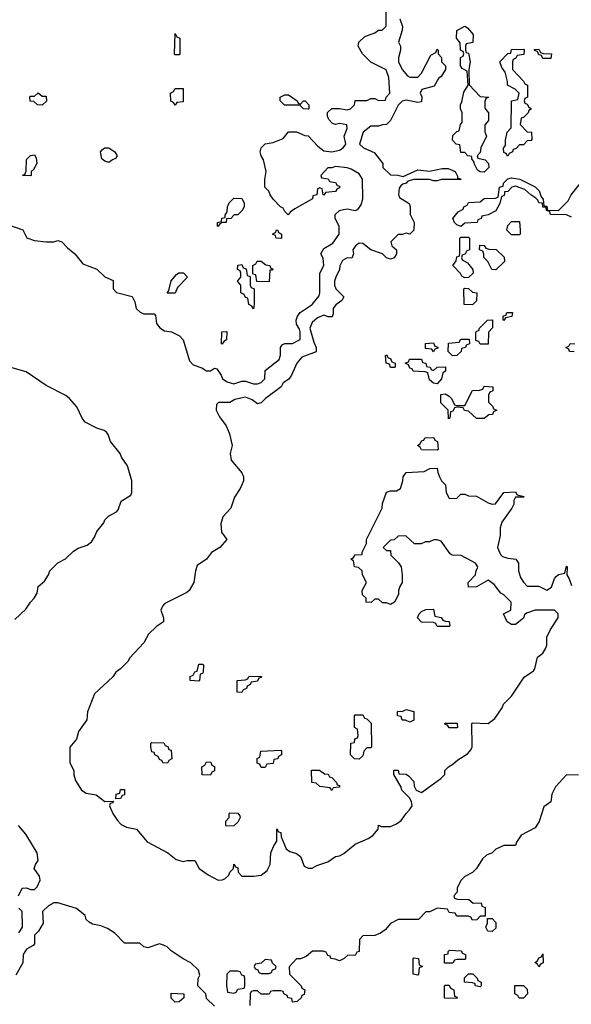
# Model space of a CAD drawing. Header units: inches. Extents: x 2808529 to 2951249, y 860290 to 1033701.
# Tile 59 of 153: x 2844815 to 2847635, y 1022356 to 1027385. Entities that reach past the tile are written whole.
import ezdxf

# ---------------------------------------------------------------- set-up
doc = ezdxf.new("R2010")
doc.units = ezdxf.units.IN
doc.header["$MEASUREMENT"] = 0
doc.layers.add('C8042', color=7, linetype='Continuous')

msp = doc.modelspace()

# ---------------------------------------------------------------- linework, layer by layer
at = {"layer": 'C8042', "color": 6}
for points in [[(2844756.9, 1026336.9), (2844830, 1026311), (2844851.3, 1026271.3), (2844890, 1026258), (2844950, 1026251.3), (2844990, 1026251.3), (2845010, 1026258), (2845030, 1026251.3), (2845059.1, 1026219.1), (2845096, 1026190), (2845138, 1026138), (2845210, 1026110.7), (2845250, 1026072), (2845292.7, 1026052.7), (2845292, 1026010), (2845310, 1025992), (2845390.5, 1025970.5), (2845403.5, 1025943.5), (2845411, 1025910), (2845430.5, 1025890.5), (2845450, 1025882.8), (2845502, 1025882), (2845510, 1025874), (2845514, 1025834), (2845530.6, 1025810.6), (2845555.9, 1025795.9), (2845590.5, 1025790.5), (2845631.3, 1025770), (2845651.3, 1025750), (2845683.5, 1025643.5), (2845702, 1025622), (2845746.4, 1025606.4), (2845770, 1025591.3), (2845790, 1025591.3), (2845810, 1025604.7), (2845822, 1025602), (2845844.7, 1025570), (2845851, 1025551), (2845874.8, 1025534.8), (2845910, 1025526), (2845950, 1025538.8), (2845970, 1025538.8), (2846010, 1025524.7), (2846030, 1025524.7), (2846050, 1025531.3), (2846068.7, 1025550), (2846070, 1025594), (2846142, 1025650), (2846148.9, 1025671.1), (2846148.7, 1025710), (2846156.4, 1025723.6), (2846170, 1025732), (2846210, 1025731), (2846248.9, 1025751.1), (2846249.2, 1025790), (2846245.2, 1025805.2), (2846229.4, 1025829.4), (2846228.7, 1025850), (2846235.3, 1025870), (2846249, 1025890), (2846309.4, 1025930.6), (2846345.2, 1025974.8), (2846349.3, 1025990.7), (2846349.4, 1026090), (2846369.3, 1026130), (2846366.3, 1026166.3), (2846354, 1026190), (2846370, 1026216), (2846416.5, 1026243.5), (2846449, 1026290), (2846449, 1026330), (2846428, 1026370), (2846428, 1026390), (2846449.3, 1026410.7), (2846470, 1026416), (2846490, 1026418.8), (2846530, 1026411), (2846544, 1026416), (2846561.2, 1026438.8), (2846569, 1026470), (2846568, 1026570), (2846550, 1026598), (2846510, 1026622), (2846490, 1026628.7), (2846430, 1026635.3), (2846410, 1026628), (2846390, 1026628), (2846354, 1026590), (2846358, 1026578), (2846391.6, 1026571.6), (2846398, 1026558), (2846430, 1026554), (2846438, 1026538), (2846450, 1026534), (2846450, 1026526), (2846438, 1026522), (2846430, 1026508), (2846378, 1026502), (2846370, 1026488), (2846366, 1026490), (2846362, 1026522), (2846350, 1026526), (2846338, 1026522), (2846334, 1026490), (2846314, 1026486), (2846312, 1026470), (2846221.4, 1026418.6), (2846198, 1026402), (2846188, 1026388), (2846170, 1026406), (2846162, 1026422), (2846148, 1026430), (2846110, 1026468), (2846095.3, 1026490), (2846088.7, 1026510), (2846068.7, 1026530), (2846068.7, 1026568.7), (2846075.3, 1026610), (2846061.2, 1026670), (2846049.2, 1026690), (2846044, 1026710), (2846049, 1026730), (2846069.3, 1026750.7), (2846110, 1026758), (2846162, 1026778), (2846190, 1026812), (2846230, 1026812), (2846272.7, 1026792.7), (2846290, 1026792), (2846339.8, 1026739.8), (2846370, 1026716), (2846410, 1026710.8), (2846450, 1026718), (2846469.2, 1026730.8), (2846482, 1026750), (2846474, 1026790), (2846488.7, 1026830), (2846487.3, 1026847.3), (2846450, 1026854), (2846430, 1026849), (2846414, 1026854), (2846394.6, 1026874.6), (2846388.4, 1026891.6), (2846388.9, 1026911.1), (2846410, 1026931.3), (2846450, 1026931.3), (2846490, 1026924.7), (2846506, 1026930), (2846526, 1026950), (2846530, 1026972), (2846590, 1026972), (2846610, 1026982), (2846630, 1026982), (2846650, 1026972), (2846686, 1026974), (2846688, 1026990), (2846708, 1027010), (2846702, 1027090), (2846688.7, 1027128.7), (2846610, 1027168), (2846568, 1027210), (2846546, 1027250), (2846548, 1027270), (2846580.2, 1027299.8), (2846630, 1027318), (2846650, 1027331.3), (2846668, 1027332), (2846688, 1027352), (2846688.9, 1027428.9)], [(2846758, 1027390), (2846771.3, 1027350), (2846771.1, 1027331.1), (2846752, 1027270), (2846762, 1027250), (2846762, 1027230), (2846751.3, 1027190), (2846751.3, 1027170), (2846771, 1027131), (2846798, 1027098), (2846810, 1027091.3), (2846850, 1027092), (2846868.9, 1027111.1), (2846916.4, 1027203.6), (2846942, 1027218), (2846950, 1027234), (2846954, 1027230), (2846954, 1027210), (2846971.1, 1027191.1), (2846972, 1027170), (2846991.3, 1027150), (2846991.3, 1027130), (2846970, 1027095.3), (2846956, 1027084), (2846934.4, 1027045.6), (2846871.3, 1027028.7), (2846862, 1027010), (2846870.9, 1026990.9), (2846870, 1026966), (2846850, 1026962), (2846790, 1026974), (2846770.7, 1026969.3), (2846750, 1026948.7), (2846710.7, 1026869.3), (2846690.7, 1026849.3), (2846670, 1026848.7), (2846650, 1026842), (2846610, 1026842), (2846571.3, 1026810), (2846552, 1026750), (2846572, 1026730), (2846626.4, 1026706.4), (2846670.9, 1026650.9), (2846672, 1026630), (2846710, 1026592), (2846748.9, 1026591.1), (2846775.3, 1026584.7), (2846850, 1026618), (2846910, 1026611.3), (2846974.6, 1026625.4), (2847005.4, 1026625.4), (2847042, 1026610), (2847054, 1026586), (2847054, 1026574), (2847066, 1026574), (2847072, 1026568), (2846971.1, 1026568.9), (2846950, 1026562), (2846930, 1026562), (2846910, 1026568), (2846830, 1026569), (2846799.6, 1026560.4), (2846791.3, 1026550), (2846774.4, 1026545.6), (2846763.5, 1026536.5), (2846754.8, 1026525.2), (2846751, 1026490), (2846756.9, 1026476.9), (2846805.4, 1026445.4), (2846810.8, 1026430), (2846811, 1026390), (2846831, 1026350), (2846830.5, 1026309.5), (2846810, 1026289), (2846790, 1026295.3), (2846770, 1026288.7), (2846750, 1026288.7), (2846712, 1026250), (2846718, 1026230), (2846742, 1026210), (2846742, 1026190), (2846730, 1026169), (2846710, 1026162), (2846690, 1026168), (2846669, 1026189), (2846610, 1026209.2), (2846570, 1026242), (2846550, 1026244), (2846531.3, 1026230), (2846518, 1026210), (2846522, 1026190), (2846512.7, 1026167.3), (2846490, 1026168), (2846465.4, 1026154.6), (2846451.3, 1026128.7), (2846450.7, 1026109.3), (2846431, 1026070), (2846424.7, 1026050), (2846424.7, 1026030), (2846431.1, 1026011.1), (2846471.3, 1025970), (2846470, 1025966), (2846462, 1025950), (2846430.8, 1025929.2), (2846418, 1025910), (2846418, 1025882), (2846412.7, 1025867.3), (2846392.7, 1025867.3), (2846370, 1025875.3), (2846336.9, 1025863.1), (2846310, 1025838), (2846298, 1025810), (2846318, 1025738), (2846331, 1025710), (2846330, 1025688), (2846258, 1025662), (2846231.3, 1025630), (2846204.7, 1025570), (2846190.7, 1025549.3), (2846162, 1025530), (2846151.3, 1025510), (2846071, 1025450), (2846050, 1025428), (2846030, 1025422.7), (2846004.1, 1025444.1), (2845970, 1025457.2), (2845915.2, 1025444.8), (2845890, 1025429.4), (2845830.9, 1025429.1), (2845820.7, 1025419.3), (2845818.8, 1025390), (2845835.9, 1025355.9), (2845870.6, 1025310), (2845886.8, 1025270), (2845901, 1025210), (2845890.6, 1025170), (2845895.5, 1025135.5), (2845950, 1025071), (2845958.8, 1025050), (2845958.8, 1025030), (2845950.8, 1025010), (2845942.8, 1024990), (2845913.7, 1024946.3), (2845894.8, 1024890), (2845853.4, 1024846.6), (2845842.8, 1024810), (2845847.1, 1024767.1), (2845874, 1024730), (2845838, 1024690), (2845796.3, 1024663.7), (2845770.5, 1024629.5), (2845723, 1024597), (2845714, 1024570), (2845706, 1024510), (2845681, 1024470), (2845670, 1024459), (2845557.3, 1024402.7), (2845544.7, 1024390), (2845536, 1024370), (2845550.8, 1024330), (2845550.8, 1024309.2), (2845514.4, 1024285.6), (2845474, 1024246), (2845450, 1024202), (2845376, 1024124), (2845370, 1024108.7), (2845331, 1024070), (2845307.1, 1024052.9), (2845290.5, 1024029.5), (2845198, 1023942), (2845162, 1023850), (2845158, 1023810), (2845116, 1023750), (2845104.7, 1023710), (2845071.1, 1023668.9), (2845071, 1023590), (2845091, 1023550), (2845091.6, 1023528.4), (2845099.8, 1023499.8), (2845130.5, 1023450.5), (2845154, 1023434), (2845206.4, 1023426.4), (2845250, 1023392), (2845294, 1023394), (2845290, 1023386), (2845278, 1023382), (2845274, 1023370), (2845291.3, 1023330), (2845314.4, 1023294.4), (2845334, 1023274), (2845361.4, 1023261.4), (2845412, 1023250), (2845466.4, 1023186.4), (2845572, 1023130), (2845615.3, 1023095.3), (2845650, 1023086), (2845670.9, 1023090.9), (2845711.1, 1023091.1), (2845732, 1023050), (2845778, 1023018), (2845830, 1022991), (2845850, 1022991.3), (2845863.1, 1022996.9), (2845884, 1023016), (2845890, 1023032), (2845908, 1023050), (2845910, 1023071.3), (2845918, 1023058), (2845930, 1023054), (2845931.3, 1023031.3), (2845951.1, 1023011.1), (2846010, 1023010.8), (2846050, 1023016), (2846080.2, 1023039.8), (2846095.3, 1023070), (2846099, 1023130), (2846113.6, 1023166.4), (2846128.7, 1023190), (2846130, 1023252), (2846138, 1023238), (2846150, 1023234), (2846151.3, 1023211.3), (2846178, 1023150), (2846196.8, 1023136.8), (2846230, 1023126), (2846250.7, 1023110.7), (2846270, 1023062), (2846290, 1023052), (2846310, 1023051.3), (2846334.6, 1023065.4), (2846390, 1023084.7), (2846429.4, 1023110.6), (2846450, 1023114.8), (2846472.7, 1023127.3), (2846530, 1023174.8), (2846596.5, 1023203.5), (2846621.2, 1023218.8), (2846648, 1023250), (2846650, 1023272), (2846663.6, 1023263.6), (2846710, 1023264.7), (2846742, 1023278), (2846765.6, 1023294.4), (2846790, 1023331.3), (2846808.7, 1023350), (2846822, 1023370), (2846818, 1023390), (2846809, 1023409), (2846769.5, 1023449.5), (2846765.2, 1023465.2), (2846728, 1023530), (2846727.3, 1023552.7), (2846750, 1023552), (2846754, 1023534), (2846791.1, 1023531.1), (2846803.6, 1023523.6), (2846830, 1023494), (2846831.3, 1023470), (2846842, 1023450), (2846870, 1023438), (2846968.7, 1023510), (2846988, 1023530), (2846989, 1023551), (2847008, 1023570), (2847030, 1023582), (2847054.6, 1023605.4), (2847104.7, 1023635.3), (2847123.1, 1023656.9), (2847128.9, 1023671.1), (2847126, 1023790), (2847130, 1023794), (2847210, 1023791.3), (2847244.7, 1023815.3), (2847282, 1023870), (2847289, 1023890), (2847329.3, 1023930.7), (2847393.6, 1024026.4), (2847441.2, 1024058.8), (2847449, 1024070), (2847462, 1024130), (2847489.5, 1024150.5), (2847504.5, 1024175.5), (2847509.4, 1024190), (2847510, 1024232), (2847529.2, 1024270), (2847568.7, 1024330), (2847568, 1024350), (2847548.7, 1024368.7), (2847451.1, 1024368.9), (2847406.4, 1024353.6), (2847395.3, 1024344.7), (2847390, 1024328.7), (2847350, 1024295.3), (2847330, 1024295.3), (2847308, 1024310), (2847288, 1024350), (2847326, 1024370), (2847328, 1024410), (2847290, 1024448), (2847275.3, 1024455.3), (2847241.2, 1024501.2), (2847210, 1024522), (2847150, 1024488), (2847110, 1024486), (2847108, 1024510), (2847146, 1024550), (2847148.4, 1024571.6), (2847156.4, 1024583.6), (2847158, 1024590), (2847146, 1024610), (2847072, 1024648), (2847026, 1024650), (2847016.4, 1024656.4), (2846970, 1024722), (2846950, 1024728.7), (2846931.6, 1024728.4), (2846910, 1024718), (2846890, 1024718), (2846867.3, 1024707.3), (2846832.7, 1024707.3), (2846788.4, 1024748.4), (2846750, 1024748), (2846730, 1024728), (2846710, 1024726), (2846674, 1024690), (2846690, 1024674), (2846710, 1024674), (2846712, 1024650), (2846751.1, 1024611.1), (2846764.7, 1024590), (2846771, 1024550), (2846771, 1024510), (2846758, 1024490), (2846751.3, 1024470), (2846751.1, 1024448.9), (2846732, 1024410), (2846710, 1024398), (2846690, 1024406), (2846670, 1024406), (2846650, 1024426), (2846630, 1024426), (2846612, 1024408), (2846586, 1024410), (2846586, 1024430), (2846568.4, 1024448.4), (2846566, 1024470), (2846588, 1024510), (2846568, 1024550), (2846566, 1024570), (2846547.3, 1024587.3), (2846526, 1024590), (2846522, 1024622), (2846508, 1024630), (2846522, 1024638), (2846530, 1024652), (2846566, 1024654), (2846566, 1024666), (2846588, 1024710), (2846588.7, 1024730), (2846668.7, 1024890), (2846670, 1024914), (2846690, 1024972), (2846710, 1024978), (2846741.2, 1024978.8), (2846762, 1024990), (2846774, 1025030), (2846775.3, 1025050), (2846790, 1025072), (2846883.1, 1025076.9), (2846912, 1025092), (2846950, 1025094), (2846952.7, 1025072.7), (2846962, 1025050), (2846972, 1025030), (2846991.3, 1025010), (2846996, 1024970), (2847010, 1024942), (2847040.4, 1024939.6), (2847050, 1024942), (2847070, 1024962), (2847090, 1024962), (2847110, 1024954), (2847150, 1024952), (2847210, 1024918), (2847230, 1024911.3), (2847248.4, 1024911.6), (2847290, 1024971), (2847350, 1024974), (2847358, 1024958), (2847394, 1024950), (2847390, 1024946), (2847350, 1024946), (2847342, 1024930), (2847342, 1024910), (2847331.3, 1024890), (2847280.7, 1024819.3), (2847271, 1024790), (2847270.8, 1024750), (2847257.3, 1024690), (2847273.7, 1024653.7), (2847284, 1024644), (2847310, 1024634.8), (2847351.3, 1024630), (2847364.7, 1024610), (2847364.7, 1024570), (2847375.3, 1024535.3), (2847390, 1024512), (2847410, 1024492), (2847470, 1024491.3), (2847510, 1024472), (2847533.6, 1024486.4), (2847549.3, 1024530.7), (2847558, 1024542), (2847570, 1024552), (2847602, 1024558), (2847610, 1024594), (2847614, 1024590), (2847612, 1024550), (2847624.7, 1024530), (2847636, 1024496)], [(2847636.5, 1026376.5), (2847610, 1026389.2), (2847528, 1026390), (2847526, 1026406), (2847508, 1026410), (2847506, 1026426), (2847490, 1026428), (2847488, 1026448), (2847470, 1026449), (2847464, 1026464), (2847454, 1026474), (2847428.7, 1026490), (2847398, 1026518), (2847350, 1026535.3), (2847331, 1026529), (2847310, 1026508), (2847294, 1026506), (2847294, 1026494), (2847290, 1026486), (2847278, 1026482), (2847270, 1026446), (2847250, 1026408), (2847210, 1026388), (2847178, 1026382), (2847174, 1026370), (2847158, 1026362), (2847154, 1026350), (2847090, 1026346), (2847070, 1026328), (2847050, 1026338), (2847038, 1026350), (2847029.2, 1026370), (2847056.4, 1026403.6), (2847082, 1026418), (2847086, 1026430), (2847102, 1026438), (2847110, 1026452), (2847170, 1026454), (2847188.9, 1026471.1), (2847247.3, 1026472.7), (2847262, 1026478), (2847268, 1026530), (2847286, 1026534), (2847288, 1026550), (2847310, 1026572), (2847330, 1026578), (2847372, 1026570), (2847450.6, 1026530.6), (2847470.4, 1026510.4), (2847480.7, 1026480.7), (2847491, 1026469), (2847494, 1026434), (2847510, 1026432), (2847512.7, 1026412.7), (2847570, 1026411), (2847619.5, 1026460.5), (2847634, 1026490), (2847682, 1026550)], [(2847650, 1025688), (2847626, 1025690), (2847622, 1025702), (2847608, 1025710), (2847622, 1025718), (2847630, 1025731.3), (2847654, 1025730)], [(2844790, 1024322), (2844846, 1024374), (2844869.2, 1024410), (2844889, 1024430), (2844904.7, 1024455.3), (2844909.3, 1024490.7), (2844942, 1024518), (2844962, 1024550), (2844969, 1024570), (2845009.5, 1024610.5), (2845049.3, 1024630.7), (2845089.4, 1024670.6), (2845114.6, 1024685.4), (2845159.3, 1024700.7), (2845181.2, 1024718.8), (2845198, 1024742), (2845209.6, 1024770.4), (2845245.2, 1024814.8), (2845250, 1024831.3), (2845268.7, 1024850), (2845309.3, 1024870.7), (2845318, 1024882), (2845334, 1024926), (2845383.1, 1024956.9), (2845389, 1024970), (2845389, 1025030), (2845366.3, 1025106.3), (2845335.3, 1025150), (2845329, 1025170), (2845279, 1025230), (2845266.6, 1025266.6), (2845258, 1025278), (2845247, 1025287), (2845210, 1025299.3), (2845149.2, 1025330), (2845134, 1025350), (2845107, 1025407), (2845069.6, 1025449.6), (2845050, 1025465.2), (2844950, 1025517.2), (2844847.3, 1025587.3), (2844770, 1025609.2)], [(2847672.7, 1023527.3), (2847610, 1023528.7), (2847553.7, 1023466.3), (2847534.8, 1023430), (2847531, 1023390), (2847495.3, 1023364.7), (2847471, 1023290), (2847450, 1023258), (2847379.1, 1023220.9), (2847354.8, 1023185.2), (2847350, 1023168), (2847290, 1023168), (2847250, 1023148.7), (2847230.5, 1023129.5), (2847201.4, 1023118.6), (2847181.4, 1023098.6), (2847151.3, 1023050), (2847130.7, 1023029.3), (2847091.1, 1023008.9), (2847071.1, 1022988.9), (2847052, 1022950), (2847051.6, 1022928.4), (2847034, 1022910), (2847038, 1022898), (2847052.7, 1022892.7), (2847111.1, 1022891.1), (2847132.7, 1022872.7), (2847174, 1022874), (2847178, 1022858), (2847194, 1022850), (2847194, 1022806), (2847170, 1022806), (2847151.6, 1022788.4), (2847130, 1022786), (2847122, 1022802), (2847110, 1022806), (2847050, 1022806), (2847042, 1022822), (2847010, 1022826), (2847002, 1022842), (2846950, 1022848), (2846911.1, 1022828.9), (2846892, 1022828), (2846854, 1022790), (2846750, 1022788.7), (2846711.3, 1022768.7), (2846683.6, 1022736.4), (2846659.6, 1022720.4), (2846630, 1022708), (2846570, 1022706), (2846552, 1022688), (2846550, 1022626), (2846538, 1022622), (2846530, 1022606), (2846492.7, 1022607.3), (2846474, 1022590), (2846450, 1022578), (2846427.3, 1022587.3), (2846406, 1022590), (2846402, 1022602), (2846390, 1022606), (2846382, 1022622), (2846367.3, 1022627.3), (2846312.7, 1022627.3), (2846279.6, 1022600.4), (2846251.3, 1022588.7), (2846230, 1022588), (2846192.7, 1022547.3), (2846194, 1022510), (2846254, 1022450), (2846258, 1022438), (2846272, 1022430), (2846270, 1022406), (2846258, 1022402), (2846254, 1022390), (2846234, 1022370), (2846210, 1022368), (2846206, 1022386), (2846186, 1022390), (2846182, 1022402), (2846166, 1022410), (2846162, 1022422), (2846150, 1022426), (2846110, 1022426), (2846098, 1022422), (2846090, 1022408), (2846050, 1022408), (2846030, 1022426), (2846010, 1022426), (2845998, 1022422), (2845994, 1022410), (2845992, 1022350)], [(2844808, 1022910), (2844828, 1022950), (2844850, 1022951), (2844870, 1022942), (2844890, 1022942), (2844904, 1022956), (2844919, 1022990), (2844915.3, 1023010), (2844889, 1023050), (2844895.3, 1023070), (2844908.7, 1023090), (2844904, 1023130), (2844845.6, 1023225.6), (2844809.4, 1023269.4)], [(2845810, 1022346), (2845770, 1022386), (2845766, 1022410), (2845726, 1022450), (2845727.3, 1022487.3), (2845735.3, 1022504.7), (2845728.7, 1022530), (2845690, 1022568.7), (2845650, 1022588.7), (2845590, 1022629), (2845569.4, 1022649.4), (2845550, 1022659), (2845530, 1022665.2), (2845470, 1022644), (2845449.2, 1022649.2), (2845428.4, 1022668.4), (2845350, 1022668), (2845300.4, 1022720.4), (2845264, 1022744), (2845230, 1022757.2), (2845186.3, 1022766.3), (2845170, 1022775.3), (2845155.3, 1022790), (2845148.7, 1022810), (2845105.2, 1022845.2), (2845010, 1022875.3), (2844990, 1022875.3), (2844961.4, 1022858.6), (2844932, 1022830), (2844934, 1022770), (2844911, 1022730), (2844891.3, 1022710), (2844890, 1022666), (2844883.6, 1022656.4), (2844850, 1022638), (2844832, 1022610), (2844831.1, 1022568.9), (2844795.3, 1022504.7)], [(2844810, 1022722), (2844828.7, 1022750), (2844828, 1022830), (2844810, 1022848)]]:
    msp.add_lwpolyline(points, dxfattribs=at)
for points in [[(2845610, 1027206), (2845606, 1027210), (2845610, 1027314), (2845618, 1027298), (2845634, 1027290), (2845634, 1027210), (2845630, 1027206)], [(2847190, 1026606), (2847170, 1026608), (2847156.4, 1026616.4), (2847138, 1026650), (2847138, 1026658), (2847126, 1026674), (2847126, 1026686), (2847106, 1026690), (2847090, 1026706), (2847070, 1026706), (2847066, 1026746), (2847046, 1026750), (2847028, 1026770), (2847030, 1026794), (2847050, 1026814), (2847062, 1026818), (2847068, 1026850), (2847078, 1026862), (2847078, 1026910), (2847068, 1026930), (2847068, 1026950), (2847075.3, 1026964.7), (2847085.6, 1027014.4), (2847108, 1027050), (2847102, 1027122), (2847076.4, 1027136.4), (2847068.7, 1027150), (2847068.9, 1027191.1), (2847082, 1027198), (2847086, 1027210), (2847082, 1027222), (2847068, 1027230), (2847067.3, 1027267.3), (2847048, 1027290), (2847049.4, 1027330.6), (2847090, 1027352), (2847103.6, 1027343.6), (2847134, 1027310), (2847130.9, 1027269.1), (2847098, 1027262), (2847094, 1027250), (2847094, 1027230), (2847098, 1027218), (2847110, 1027214), (2847118, 1027170), (2847112, 1027130), (2847112.7, 1027052.7), (2847170, 1026992), (2847212, 1026990), (2847198, 1026982), (2847192.7, 1026967.3), (2847192.7, 1026932.7), (2847212, 1026910), (2847211.3, 1026870), (2847192.7, 1026847.3), (2847192.7, 1026812.7), (2847202, 1026790), (2847172, 1026730), (2847170, 1026706), (2847154, 1026690), (2847158, 1026678), (2847194, 1026670), (2847212, 1026650), (2847214, 1026630)], [(2847310, 1026688.7), (2847302, 1026702), (2847290, 1026706), (2847288.4, 1026728.4), (2847298, 1026742), (2847298, 1026770), (2847308, 1026810), (2847327.3, 1026832.7), (2847328.7, 1026970), (2847362, 1026978), (2847368, 1027010), (2847348, 1027030), (2847309, 1027050), (2847308.7, 1027070), (2847296.4, 1027116.4), (2847280.4, 1027140.4), (2847269, 1027170), (2847310, 1027212), (2847326, 1027214), (2847330, 1027232), (2847390, 1027234), (2847394, 1027230), (2847392, 1027208), (2847358, 1027202), (2847352, 1027188), (2847338, 1027182), (2847334, 1027170), (2847334, 1027130), (2847390.7, 1027070.7), (2847398, 1027058), (2847411, 1027050), (2847412, 1026990), (2847398, 1026982), (2847394, 1026970), (2847398, 1026958), (2847410, 1026954), (2847418, 1026938), (2847431.3, 1026930), (2847418, 1026922), (2847414, 1026910), (2847390, 1026886), (2847378, 1026882), (2847374, 1026850), (2847410, 1026812), (2847432, 1026810), (2847432.7, 1026772.7), (2847430, 1026768), (2847410, 1026766), (2847390, 1026746), (2847370, 1026746), (2847352.7, 1026727.3), (2847338, 1026722), (2847334, 1026710), (2847318, 1026702)], [(2847490, 1027186), (2847482, 1027202), (2847470, 1027206), (2847462, 1027222), (2847447.3, 1027227.3), (2847447.3, 1027232.7), (2847470, 1027234), (2847478, 1027218), (2847492, 1027212), (2847534, 1027210), (2847530, 1027186)], [(2844930, 1026994), (2844950, 1026994), (2844951.6, 1026968.4), (2844930, 1026948.7), (2844906, 1026950), (2844887.3, 1026967.3), (2844868.4, 1026968.4), (2844866, 1026990), (2844870, 1026994), (2844890, 1026994), (2844910, 1027012)], [(2845610, 1026948), (2845602, 1026962), (2845588.4, 1026968.4), (2845586, 1027010), (2845602, 1027018), (2845610, 1027034), (2845650, 1027034), (2845650, 1026966), (2845618, 1026962)], [(2846250, 1026954), (2846266, 1026970), (2846274, 1026970), (2846294, 1026950), (2846294, 1026930), (2846290, 1026928.7), (2846266, 1026930), (2846248, 1026948), (2846169.3, 1026949.3), (2846146, 1026970), (2846146, 1026990), (2846170, 1027002), (2846190, 1027002), (2846234, 1026970), (2846238, 1026958)], [(2845270, 1026655.3), (2845250, 1026662), (2845234, 1026674), (2845228.7, 1026710), (2845238, 1026722), (2845250, 1026731.3), (2845270, 1026731.3), (2845302, 1026710), (2845314, 1026690), (2845304.7, 1026675.3), (2845290, 1026668.7)], [(2844870, 1026588), (2844828.7, 1026590), (2844842, 1026598), (2844847.3, 1026612.7), (2844849.1, 1026670.9), (2844870, 1026692), (2844890, 1026694), (2844899.6, 1026679.6), (2844902, 1026650), (2844883.6, 1026616.4), (2844874, 1026610), (2844874, 1026590)], [(2845830, 1026328), (2845826, 1026330), (2845826, 1026350), (2845846, 1026354), (2845848.9, 1026371.1), (2845866, 1026374), (2845866, 1026386), (2845876.4, 1026403.6), (2845878, 1026430), (2845886, 1026450), (2845910, 1026474), (2845951.1, 1026471.1), (2845962, 1026450), (2845962, 1026430), (2845952, 1026410), (2845930.9, 1026389.1), (2845912, 1026388), (2845894, 1026370), (2845872.7, 1026367.3), (2845871.3, 1026350), (2845851.6, 1026348.4), (2845838, 1026342)], [(2847330, 1026286), (2847306, 1026310), (2847310, 1026334), (2847330, 1026354), (2847370, 1026354), (2847374, 1026310), (2847374, 1026290), (2847370, 1026286)], [(2846150, 1026268), (2846126, 1026270), (2846122, 1026282), (2846108, 1026290), (2846122, 1026298), (2846128.4, 1026311.6), (2846134, 1026310), (2846138, 1026298), (2846154, 1026290), (2846154, 1026270)], [(2847090, 1026066), (2847075.3, 1026075.3), (2847068.4, 1026088.4), (2847028.9, 1026128.9), (2847047.3, 1026152.7), (2847050, 1026174), (2847062, 1026178), (2847066, 1026190), (2847066, 1026270), (2847070, 1026274), (2847110, 1026274), (2847114, 1026270), (2847114, 1026210), (2847098, 1026202), (2847094, 1026190), (2847078, 1026182), (2847074, 1026170), (2847078, 1026158), (2847103.6, 1026143.6), (2847132, 1026110), (2847134, 1026090), (2847110, 1026068)], [(2847250, 1026108), (2847228.4, 1026108.4), (2847208, 1026150), (2847188.7, 1026170), (2847188, 1026188), (2847182, 1026202), (2847166, 1026210), (2847167.3, 1026232.7), (2847190, 1026232), (2847198, 1026218), (2847212.7, 1026212.7), (2847251, 1026211), (2847292.7, 1026172.7), (2847294, 1026150)], [(2846090, 1026046), (2846027.3, 1026047.3), (2846022, 1026082), (2846006, 1026086), (2846006, 1026130), (2846022, 1026138), (2846028.4, 1026151.6), (2846050, 1026152), (2846072.7, 1026132.7), (2846094, 1026130), (2846098, 1026118), (2846111.6, 1026111.6), (2846106, 1026106), (2846094, 1026106)], [(2846010, 1025909), (2846002, 1025922), (2845986, 1025930), (2845982, 1025962), (2845970, 1025966), (2845962, 1025982), (2845946, 1025990), (2845946, 1026030), (2845928.7, 1026050), (2845946, 1026070), (2845946, 1026090), (2845942, 1026102), (2845928.4, 1026108.4), (2845930, 1026132), (2845950, 1026134), (2845958, 1026118), (2845972.7, 1026112.7), (2845978, 1026078), (2845994, 1026074), (2845994, 1026030), (2845998, 1026018), (2846014, 1026010), (2846014, 1025930)], [(2845568.7, 1025988.7), (2845578, 1026002), (2845589.3, 1026050.7), (2845616.4, 1026083.6), (2845628.4, 1026091.6), (2845651.6, 1026091.6), (2845672, 1026070), (2845622, 1026018), (2845610, 1025988.7)], [(2847130, 1025928), (2847088, 1025930), (2847086, 1026010), (2847090, 1026014), (2847110, 1026012), (2847130, 1025994), (2847152, 1025990), (2847151.1, 1025948.9)], [(2847210, 1025728), (2847168.4, 1025728.4), (2847162, 1025742), (2847147.3, 1025747.3), (2847147.3, 1025787.3), (2847150, 1025794), (2847162, 1025798), (2847166, 1025810), (2847206, 1025850), (2847232, 1025852), (2847232, 1025812), (2847211.6, 1025788.4)], [(2847290, 1025848.7), (2847286, 1025850), (2847286, 1025870), (2847302, 1025878), (2847306, 1025890), (2847334, 1025890), (2847331.1, 1025868.9), (2847298, 1025862)], [(2845850, 1025728), (2845846, 1025730), (2845848.4, 1025791.6), (2845870, 1025792), (2845874, 1025790), (2845872, 1025750), (2845858, 1025742)], [(2847028, 1025668), (2847006, 1025690), (2847007.3, 1025732.7), (2847062, 1025738), (2847070, 1025754), (2847112.7, 1025752.7), (2847114, 1025730), (2847098, 1025722), (2847094, 1025710), (2847074, 1025706), (2847072, 1025690), (2847050, 1025669.2)], [(2846930, 1025688), (2846922, 1025702), (2846890, 1025706), (2846890, 1025732), (2846930, 1025734), (2846938, 1025718), (2846952.7, 1025712.7), (2846952.7, 1025707.3), (2846938, 1025702)], [(2846710, 1025608), (2846706, 1025626), (2846688, 1025630), (2846686, 1025670), (2846690, 1025674), (2846698, 1025658), (2846710, 1025654), (2846718, 1025638), (2846734, 1025630), (2846734, 1025610), (2846730, 1025608)], [(2846930, 1025594), (2846948.9, 1025611.1), (2846992.7, 1025612.7), (2846992, 1025590), (2846978, 1025582), (2846972, 1025550), (2846950, 1025526), (2846930, 1025528), (2846910, 1025546), (2846902, 1025582), (2846887.3, 1025587.3), (2846826, 1025590), (2846822, 1025602), (2846810, 1025606), (2846802, 1025622), (2846786, 1025630), (2846802, 1025638), (2846808.4, 1025651.6), (2846870, 1025652), (2846874, 1025634), (2846892, 1025630), (2846894, 1025614), (2846914, 1025610), (2846918, 1025598)], [(2847150, 1025348), (2847110, 1025386), (2847088.4, 1025388.4), (2847082, 1025402), (2847050, 1025406), (2847038, 1025402), (2847030, 1025386), (2847018, 1025382), (2847014, 1025350), (2847007.3, 1025347.3), (2847006, 1025390), (2846968.4, 1025428.4), (2846968.4, 1025471.6), (2846990, 1025474), (2847010, 1025462), (2847022, 1025450), (2847038, 1025418), (2847050, 1025414), (2847090, 1025414), (2847130, 1025491.3), (2847167.3, 1025492.7), (2847182, 1025498), (2847190, 1025514), (2847234, 1025510), (2847234, 1025490), (2847218, 1025482), (2847212, 1025468), (2847212, 1025432), (2847234, 1025410), (2847238, 1025398), (2847254, 1025390), (2847238, 1025382), (2847231.6, 1025368.4), (2847212.7, 1025367.3), (2847190, 1025349)], [(2846950, 1025186), (2846870, 1025188), (2846862, 1025202), (2846848, 1025210), (2846862, 1025218), (2846870, 1025234), (2846882, 1025238), (2846886, 1025250), (2846932, 1025252), (2846938, 1025238), (2846951.3, 1025231.3), (2846954, 1025190)], [(2846950, 1024286), (2846942, 1024302), (2846930, 1024306), (2846870, 1024308), (2846848.7, 1024330), (2846858, 1024350), (2846870, 1024362), (2846892, 1024372), (2846930, 1024374), (2846938, 1024338), (2846970, 1024332), (2846978, 1024318), (2846992.7, 1024312.7), (2847010, 1024312), (2847014, 1024290), (2847010, 1024286)], [(2845730, 1024006), (2845686, 1024010), (2845686, 1024030), (2845702, 1024038), (2845710, 1024054), (2845722, 1024058), (2845730, 1024094), (2845750, 1024094), (2845754, 1024090), (2845752.7, 1024052.7), (2845750, 1024046), (2845738, 1024042), (2845734, 1024010)], [(2845950, 1023948), (2845926, 1023950), (2845926, 1024010), (2845967.3, 1024012.7), (2845982, 1024018), (2845986, 1024030), (2845992.7, 1024032.7), (2846051.1, 1024031.1), (2846050, 1024026), (2846038, 1024022), (2846030, 1024006), (2845998, 1024002), (2845994, 1023990), (2845978, 1023982), (2845974, 1023970), (2845958, 1023962)], [(2846810, 1023798), (2846787.3, 1023807.3), (2846770, 1023808), (2846766, 1023826), (2846746, 1023830), (2846746, 1023850), (2846750, 1023854), (2846770, 1023852), (2846790, 1023862), (2846830, 1023852), (2846830, 1023808)], [(2846550, 1023608), (2846526, 1023610), (2846506, 1023630), (2846508, 1023690), (2846526, 1023694), (2846528.4, 1023711.6), (2846542, 1023718), (2846546, 1023730), (2846542, 1023762), (2846526, 1023770), (2846526, 1023830), (2846530, 1023834), (2846570, 1023834), (2846578, 1023818), (2846590, 1023814), (2846611.6, 1023791.6), (2846614, 1023670), (2846610, 1023666), (2846590, 1023666), (2846574, 1023650), (2846570, 1023626)], [(2847010, 1023768), (2847002, 1023782), (2846990, 1023786), (2846988.4, 1023791.6), (2847051.6, 1023791.6), (2847054, 1023770), (2847050, 1023768)], [(2845570, 1023588), (2845546, 1023590), (2845542, 1023602), (2845530, 1023606), (2845522, 1023622), (2845506, 1023630), (2845502, 1023642), (2845490, 1023646), (2845486, 1023670), (2845486, 1023690), (2845490, 1023694), (2845551.6, 1023691.6), (2845558, 1023678), (2845572.7, 1023672.7), (2845578, 1023658), (2845590, 1023654), (2845592, 1023610), (2845578, 1023602)], [(2846050, 1023566), (2846042, 1023582), (2846028.4, 1023588.4), (2846028.4, 1023611.6), (2846042, 1023618), (2846048, 1023650), (2846150, 1023654), (2846154, 1023650), (2846154, 1023630), (2846138, 1023622), (2846134, 1023610), (2846114, 1023606), (2846110, 1023586), (2846078, 1023582), (2846070, 1023566)], [(2845790, 1023526), (2845748.4, 1023528.4), (2845746, 1023570), (2845762, 1023578), (2845770, 1023594), (2845792.7, 1023592.7), (2845798, 1023578), (2845811.6, 1023571.6), (2845811.6, 1023548.4), (2845798, 1023542)], [(2846410, 1023448.7), (2846402, 1023462), (2846350, 1023468), (2846330, 1023486), (2846308.9, 1023488.9), (2846307.3, 1023552.7), (2846347.3, 1023552.7), (2846372.7, 1023532.7), (2846391.6, 1023531.6), (2846398, 1023518), (2846410, 1023514), (2846434, 1023490), (2846438, 1023478), (2846450, 1023474), (2846450, 1023466), (2846418, 1023462)], [(2845306, 1023406), (2845308.7, 1023430), (2845326, 1023434), (2845330, 1023454), (2845350, 1023454), (2845350, 1023426), (2845338, 1023422), (2845330, 1023408)], [(2845870, 1023266), (2845868, 1023270), (2845868.4, 1023291.6), (2845886, 1023310), (2845886, 1023330), (2845890, 1023334), (2845930, 1023332), (2845939.6, 1023319.6), (2845942, 1023310), (2845930, 1023286), (2845910, 1023268)], [(2847230, 1022728.7), (2847209.1, 1022729.1), (2847198, 1022750), (2847206, 1022770), (2847206, 1022794), (2847230, 1022794), (2847250, 1022774), (2847250, 1022746)], [(2847030, 1022566), (2846987.3, 1022567.3), (2846986, 1022610), (2847006, 1022614), (2847006, 1022626), (2847012.7, 1022632.7), (2847074, 1022630), (2847078, 1022618), (2847094, 1022610), (2847094, 1022590), (2847090, 1022586), (2847050, 1022586), (2847038, 1022582)], [(2846070, 1022586), (2846050, 1022566), (2846018, 1022562), (2846014, 1022550), (2846018, 1022538), (2846032.7, 1022532.7), (2846038, 1022518), (2846050, 1022514), (2846090, 1022514), (2846102, 1022518), (2846107.3, 1022532.7), (2846122, 1022538), (2846126, 1022550), (2846107.3, 1022567.3), (2846102, 1022582)], [(2846850, 1022506), (2846826, 1022510), (2846826, 1022590), (2846830, 1022594), (2846854, 1022590), (2846858, 1022558), (2846874, 1022550), (2846858, 1022542), (2846854, 1022510)], [(2847470, 1022548), (2847462, 1022562), (2847448, 1022570), (2847462, 1022578), (2847470, 1022594), (2847482, 1022598), (2847490, 1022614), (2847491.6, 1022568.4), (2847478, 1022562)], [(2845930, 1022526), (2845890, 1022526), (2845874, 1022510), (2845872.7, 1022452.7), (2845878, 1022418), (2845910, 1022414), (2845922, 1022418), (2845930, 1022434), (2845962, 1022438), (2845966, 1022450), (2845966, 1022490), (2845962, 1022502), (2845950, 1022506), (2845942, 1022522)], [(2847170, 1022446), (2847146, 1022450), (2847142, 1022462), (2847130, 1022466), (2847088.7, 1022468.7), (2847088.4, 1022491.6), (2847110, 1022512), (2847131.6, 1022511.6), (2847154, 1022490), (2847158, 1022478), (2847174, 1022470), (2847174, 1022450)], [(2847050, 1022386), (2846987.3, 1022387.3), (2846986, 1022450), (2846990, 1022454), (2847010, 1022454), (2847018, 1022438), (2847034, 1022430), (2847038, 1022398), (2847052, 1022392)], [(2847390, 1022388), (2847368.4, 1022388.4), (2847362, 1022402), (2847346, 1022410), (2847347.3, 1022452.7), (2847390, 1022452), (2847410, 1022434), (2847412, 1022410)], [(2845610, 1022368), (2845590, 1022388), (2845590, 1022414), (2845654, 1022410), (2845654, 1022390), (2845630, 1022368.7)]]:
    msp.add_lwpolyline(points, close=True, dxfattribs=at)

doc.saveas('drawing.dxf')
